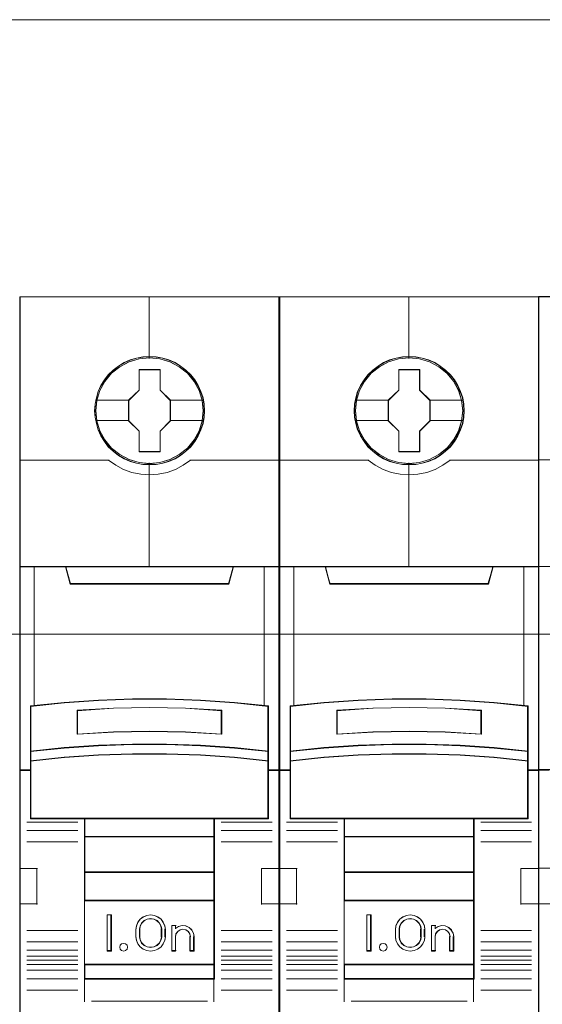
# Model space of a CAD drawing. Header units: millimetres. Extents: x 262469 to 275208, y -32539 to 9411.
# Tile 32 of 256: x 270160 to 270200, y -26477 to -26402. Entities that reach past the tile are written whole.
import ezdxf

# ---------------------------------------------------------------- set-up
doc = ezdxf.new("R2010")
doc.units = ezdxf.units.MM
doc.header["$LTSCALE"] = 100
doc.layers.add('$ ele elektryka', color=1, linetype='Continuous', lineweight=30)
doc.layers.add('$ IE SCHEMAT', color=7, linetype='Continuous', lineweight=0)

msp = doc.modelspace()

# ---------------------------------------------------------------- linework, layer by layer
at = {"layer": '$ ele elektryka', "color": 7, "lineweight": 0}
for points in [[(270179.719, -26422.966), (270159.925, -26422.966), (270159.925, -26512.913), (270179.719, -26512.913), (270179.719, -26422.966)], [(270199.516, -26422.966), (270179.727, -26422.966), (270179.727, -26512.913), (270199.516, -26512.913), (270199.516, -26422.966)], [(270219.283, -26422.946), (270199.493, -26422.946), (270199.493, -26512.893), (270219.283, -26512.893), (270219.283, -26422.946)], [(270174.011, -26431.663), (270173.986, -26431.166), (270173.906, -26430.669), (270173.734, -26430.19), (270173.532, -26429.729), (270173.274, -26429.298), (270172.967, -26428.916), (270172.598, -26428.564), (270172.193, -26428.255), (270171.787, -26427.988), (270171.308, -26427.782), (270170.829, -26427.643), (270170.326, -26427.546), (270169.828, -26427.521), (270169.325, -26427.546), (270168.833, -26427.643), (270168.336, -26427.782), (270167.881, -26427.988), (270167.451, -26428.255), (270167.052, -26428.564), (270166.677, -26428.916), (270166.389, -26429.298), (270166.118, -26429.729), (270165.897, -26430.19), (270165.768, -26430.669), (270165.67, -26431.166), (270165.633, -26431.663), (270165.67, -26432.154), (270165.768, -26432.639), (270165.897, -26433.118), (270166.118, -26433.573), (270166.389, -26434.01), (270166.677, -26434.404), (270167.052, -26434.756), (270167.451, -26435.065), (270167.881, -26435.32), (270168.336, -26435.526), (270168.833, -26435.671), (270169.325, -26435.774), (270169.828, -26435.799), (270170.326, -26435.774), (270170.829, -26435.671), (270171.308, -26435.526), (270171.787, -26435.32), (270172.193, -26435.065), (270172.598, -26434.756), (270172.967, -26434.404), (270173.274, -26434.01), (270173.532, -26433.573), (270173.734, -26433.118), (270173.906, -26432.639), (270173.986, -26432.154), (270174.011, -26431.663)], [(270174.011, -26431.663), (270173.986, -26431.166), (270173.906, -26430.669), (270173.734, -26430.19), (270173.532, -26429.729), (270173.274, -26429.298), (270172.967, -26428.916), (270172.598, -26428.564), (270172.193, -26428.255), (270171.787, -26427.988), (270171.308, -26427.782), (270170.829, -26427.643), (270170.326, -26427.546), (270169.828, -26427.521), (270169.325, -26427.546), (270168.833, -26427.643), (270168.336, -26427.782), (270167.881, -26427.988), (270167.451, -26428.255), (270167.052, -26428.564), (270166.677, -26428.916), (270166.389, -26429.298), (270166.118, -26429.729), (270165.897, -26430.19), (270165.768, -26430.669), (270165.67, -26431.166), (270165.633, -26431.663), (270165.67, -26432.154), (270165.768, -26432.639), (270165.897, -26433.118), (270166.118, -26433.573), (270166.389, -26434.01), (270166.677, -26434.404), (270167.052, -26434.756), (270167.451, -26435.065), (270167.881, -26435.32), (270168.336, -26435.526), (270168.833, -26435.671), (270169.325, -26435.774), (270169.828, -26435.799), (270170.326, -26435.774), (270170.829, -26435.671), (270171.308, -26435.526), (270171.787, -26435.32), (270172.193, -26435.065), (270172.598, -26434.756), (270172.967, -26434.404), (270173.274, -26434.01), (270173.532, -26433.573), (270173.734, -26433.118), (270173.906, -26432.639), (270173.986, -26432.154), (270174.011, -26431.663)], [(270193.812, -26431.663), (270193.788, -26431.166), (270193.708, -26430.669), (270193.536, -26430.19), (270193.333, -26429.729), (270193.075, -26429.298), (270192.768, -26428.916), (270192.399, -26428.564), (270191.993, -26428.255), (270191.588, -26427.988), (270191.108, -26427.782), (270190.629, -26427.643), (270190.125, -26427.546), (270189.628, -26427.521), (270189.124, -26427.546), (270188.632, -26427.643), (270188.134, -26427.782), (270187.68, -26427.988), (270187.249, -26428.255), (270186.85, -26428.564), (270186.475, -26428.916), (270186.186, -26429.298), (270185.916, -26429.729), (270185.695, -26430.19), (270185.566, -26430.669), (270185.467, -26431.166), (270185.431, -26431.663), (270185.467, -26432.154), (270185.566, -26432.639), (270185.695, -26433.118), (270185.916, -26433.573), (270186.186, -26434.01), (270186.475, -26434.404), (270186.85, -26434.756), (270187.249, -26435.065), (270187.68, -26435.32), (270188.134, -26435.526), (270188.632, -26435.671), (270189.124, -26435.774), (270189.628, -26435.799), (270190.125, -26435.774), (270190.629, -26435.671), (270191.108, -26435.526), (270191.588, -26435.32), (270191.993, -26435.065), (270192.399, -26434.756), (270192.768, -26434.404), (270193.075, -26434.01), (270193.333, -26433.573), (270193.536, -26433.118), (270193.708, -26432.639), (270193.788, -26432.154), (270193.812, -26431.663)], [(270193.812, -26431.663), (270193.788, -26431.166), (270193.708, -26430.669), (270193.536, -26430.19), (270193.333, -26429.729), (270193.075, -26429.298), (270192.768, -26428.916), (270192.399, -26428.564), (270191.993, -26428.255), (270191.588, -26427.988), (270191.108, -26427.782), (270190.629, -26427.643), (270190.125, -26427.546), (270189.628, -26427.521), (270189.124, -26427.546), (270188.632, -26427.643), (270188.134, -26427.782), (270187.68, -26427.988), (270187.249, -26428.255), (270186.85, -26428.564), (270186.475, -26428.916), (270186.186, -26429.298), (270185.916, -26429.729), (270185.695, -26430.19), (270185.566, -26430.669), (270185.467, -26431.166), (270185.431, -26431.663), (270185.467, -26432.154), (270185.566, -26432.639), (270185.695, -26433.118), (270185.916, -26433.573), (270186.186, -26434.01), (270186.475, -26434.404), (270186.85, -26434.756), (270187.249, -26435.065), (270187.68, -26435.32), (270188.134, -26435.526), (270188.632, -26435.671), (270189.124, -26435.774), (270189.628, -26435.799), (270190.125, -26435.774), (270190.629, -26435.671), (270191.108, -26435.526), (270191.588, -26435.32), (270191.993, -26435.065), (270192.399, -26434.756), (270192.768, -26434.404), (270193.075, -26434.01), (270193.333, -26433.573), (270193.536, -26433.118), (270193.708, -26432.639), (270193.788, -26432.154), (270193.812, -26431.663)], [(270169.034, -26428.519), (270170.633, -26428.519), (270170.633, -26430.091), (270171.427, -26430.868), (270171.427, -26432.44), (270170.633, -26433.229), (270170.633, -26434.79), (270169.034, -26434.79), (270169.034, -26433.229), (270168.221, -26432.44), (270168.221, -26430.868), (270169.034, -26430.091), (270169.034, -26428.519)], [(270169.034, -26428.519), (270170.633, -26428.519), (270170.633, -26428.519), (270170.633, -26430.091), (270170.633, -26430.091), (270171.427, -26430.868), (270171.427, -26430.868), (270171.427, -26432.44), (270171.427, -26432.44), (270170.633, -26433.229), (270170.633, -26433.229), (270170.633, -26434.79), (270170.633, -26434.79), (270169.034, -26434.79), (270169.034, -26434.79), (270169.034, -26433.229), (270169.034, -26433.229), (270168.221, -26432.44), (270168.221, -26432.44), (270168.221, -26430.868), (270168.221, -26430.868), (270169.034, -26430.091), (270169.034, -26430.091), (270169.034, -26428.519), (270169.034, -26428.519)], [(270169.046, -26428.538), (270170.624, -26428.538), (270170.624, -26430.101), (270171.407, -26430.873), (270171.407, -26432.435), (270170.624, -26433.22), (270170.624, -26434.77), (270169.046, -26434.77), (270169.046, -26433.22), (270168.245, -26432.435), (270168.245, -26430.873), (270169.046, -26430.101), (270169.046, -26428.538)], [(270188.835, -26428.519), (270190.434, -26428.519), (270190.434, -26430.091), (270191.228, -26430.868), (270191.228, -26432.44), (270190.434, -26433.229), (270190.434, -26434.79), (270188.835, -26434.79), (270188.835, -26433.229), (270188.023, -26432.44), (270188.023, -26430.868), (270188.835, -26430.091), (270188.835, -26428.519)], [(270188.835, -26428.519), (270190.434, -26428.519), (270190.434, -26428.519), (270190.434, -26430.091), (270190.434, -26430.091), (270191.228, -26430.868), (270191.228, -26430.868), (270191.228, -26432.44), (270191.228, -26432.44), (270190.434, -26433.229), (270190.434, -26433.229), (270190.434, -26434.79), (270190.434, -26434.79), (270188.835, -26434.79), (270188.835, -26434.79), (270188.835, -26433.229), (270188.835, -26433.229), (270188.023, -26432.44), (270188.023, -26432.44), (270188.023, -26430.868), (270188.023, -26430.868), (270188.835, -26430.091), (270188.835, -26430.091), (270188.835, -26428.519), (270188.835, -26428.519)], [(270188.843, -26428.538), (270190.422, -26428.538), (270190.422, -26430.101), (270191.205, -26430.873), (270191.205, -26432.435), (270190.422, -26433.22), (270190.422, -26434.77), (270188.843, -26434.77), (270188.843, -26433.22), (270188.042, -26432.435), (270188.042, -26430.873), (270188.843, -26430.101), (270188.843, -26428.538)], [(270168.524, -26453.669), (270171.12, -26453.669), (270173.717, -26453.765), (270176.308, -26453.947), (270178.898, -26454.201), (270178.898, -26457.653), (270178.898, -26458.39), (270178.898, -26459.086), (270179.719, -26459.086), (270179.719, -26443.548), (270178.616, -26443.548), (270176.222, -26443.548), (270175.873, -26444.848), (270163.771, -26444.848), (270163.422, -26443.548), (270161.028, -26443.548), (270159.925, -26443.548), (270159.925, -26459.086), (270160.746, -26459.086), (270160.746, -26458.39), (270160.746, -26457.653), (270160.746, -26454.201), (270163.324, -26453.947), (270165.927, -26453.765), (270168.524, -26453.669)], [(270163.763, -26444.895), (270175.881, -26444.895), (270176.23, -26443.548), (270169.816, -26443.548), (270163.414, -26443.548), (270163.763, -26444.895)], [(270188.323, -26453.669), (270190.919, -26453.669), (270193.516, -26453.765), (270196.106, -26453.947), (270198.696, -26454.201), (270198.696, -26457.653), (270198.696, -26458.39), (270198.696, -26459.086), (270199.516, -26459.086), (270199.516, -26443.548), (270198.414, -26443.548), (270196.02, -26443.548), (270195.671, -26444.848), (270183.572, -26444.848), (270183.223, -26443.548), (270180.829, -26443.548), (270179.727, -26443.548), (270179.727, -26459.086), (270180.547, -26459.086), (270180.547, -26458.39), (270180.547, -26457.653), (270180.547, -26454.201), (270183.125, -26453.947), (270185.727, -26453.765), (270188.323, -26453.669)], [(270183.564, -26444.895), (270195.678, -26444.895), (270196.028, -26443.548), (270189.615, -26443.548), (270183.215, -26443.548), (270183.564, -26444.895)], [(270173.718, -26457.213), (270176.309, -26457.39), (270178.9, -26457.658), (270178.9, -26454.178), (270176.309, -26453.922), (270173.718, -26453.739), (270171.121, -26453.641), (270168.523, -26453.641), (270165.926, -26453.739), (270163.323, -26453.922), (270160.744, -26454.178), (270160.744, -26457.658), (270163.323, -26457.39), (270165.926, -26457.213), (270168.523, -26457.121), (270171.121, -26457.121), (270173.718, -26457.213)], [(270193.516, -26457.213), (270196.107, -26457.39), (270198.697, -26457.658), (270198.697, -26454.178), (270196.107, -26453.922), (270193.516, -26453.739), (270190.92, -26453.641), (270188.323, -26453.641), (270185.726, -26453.739), (270183.124, -26453.922), (270180.545, -26454.178), (270180.545, -26457.658), (270183.124, -26457.39), (270185.726, -26457.213), (270188.323, -26457.121), (270190.92, -26457.121), (270193.516, -26457.213)], [(270175.33, -26454.495), (270175.33, -26456.338), (270172.576, -26456.184), (270169.816, -26456.135), (270167.068, -26456.184), (270164.314, -26456.338), (270164.314, -26454.495), (270167.068, -26454.335), (270169.816, -26454.285), (270172.576, -26454.335), (270175.33, -26454.495)], [(270172.576, -26456.184), (270175.33, -26456.338), (270175.33, -26454.495), (270172.576, -26454.335), (270169.816, -26454.285), (270167.068, -26454.335), (270164.314, -26454.495), (270164.314, -26456.338), (270167.068, -26456.184), (270169.816, -26456.135), (270172.576, -26456.184)], [(270195.131, -26454.495), (270195.131, -26456.338), (270192.376, -26456.184), (270189.615, -26456.135), (270186.866, -26456.184), (270184.111, -26456.338), (270184.111, -26454.495), (270186.866, -26454.335), (270189.615, -26454.285), (270192.376, -26454.335), (270195.131, -26454.495)], [(270192.376, -26456.184), (270195.131, -26456.338), (270195.131, -26454.495), (270192.376, -26454.335), (270189.615, -26454.285), (270186.866, -26454.335), (270184.111, -26454.495), (270184.111, -26456.338), (270186.866, -26456.184), (270189.615, -26456.135), (270192.376, -26456.184)], [(270176.309, -26457.355), (270173.718, -26457.173), (270171.121, -26457.079), (270168.523, -26457.079), (270165.926, -26457.173), (270163.323, -26457.355), (270160.744, -26457.631), (270160.744, -26458.395), (270163.323, -26458.119), (270165.926, -26457.938), (270168.523, -26457.844), (270171.121, -26457.844), (270173.718, -26457.938), (270176.309, -26458.119), (270178.9, -26458.395), (270178.9, -26457.631), (270176.309, -26457.355)], [(270196.107, -26457.355), (270193.516, -26457.173), (270190.92, -26457.079), (270188.323, -26457.079), (270185.726, -26457.173), (270183.124, -26457.355), (270180.545, -26457.631), (270180.545, -26458.395), (270183.124, -26458.119), (270185.726, -26457.938), (270188.323, -26457.844), (270190.92, -26457.844), (270193.516, -26457.938), (270196.107, -26458.119), (270198.697, -26458.395), (270198.697, -26457.631), (270196.107, -26457.355)], [(270173.718, -26457.908), (270171.121, -26457.817), (270168.523, -26457.817), (270165.926, -26457.908), (270163.323, -26458.084), (270160.744, -26458.352), (270160.744, -26459.052), (270160.744, -26462.788), (270164.873, -26462.788), (270174.771, -26462.788), (270178.9, -26462.788), (270178.9, -26459.052), (270178.9, -26458.352), (270176.309, -26458.084), (270173.718, -26457.908)], [(270193.516, -26457.908), (270190.92, -26457.817), (270188.323, -26457.817), (270185.726, -26457.908), (270183.124, -26458.084), (270180.545, -26458.352), (270180.545, -26459.052), (270180.545, -26462.788), (270184.673, -26462.788), (270194.57, -26462.788), (270198.697, -26462.788), (270198.697, -26459.052), (270198.697, -26458.352), (270196.107, -26458.084), (270193.516, -26457.908)], [(270164.861, -26464.169), (270174.783, -26464.169), (270174.783, -26462.741), (270164.861, -26462.741), (270164.861, -26464.169)], [(270184.662, -26464.169), (270194.58, -26464.169), (270194.58, -26462.741), (270184.662, -26462.741), (270184.662, -26464.169)], [(270174.783, -26464.123), (270164.861, -26464.123), (270164.861, -26466.882), (270174.783, -26466.882), (270174.783, -26464.123)], [(270194.58, -26464.123), (270184.662, -26464.123), (270184.662, -26466.882), (270194.58, -26466.882), (270194.58, -26464.123)], [(270174.783, -26466.835), (270164.861, -26466.835), (270164.861, -26469.043), (270174.783, -26469.043), (270174.783, -26466.835)], [(270194.58, -26466.835), (270184.662, -26466.835), (270184.662, -26469.043), (270194.58, -26469.043), (270194.58, -26466.835)], [(270164.861, -26473.921), (270174.783, -26473.921), (270174.783, -26468.997), (270164.861, -26468.997), (270164.861, -26473.921)], [(270184.662, -26473.921), (270194.58, -26473.921), (270194.58, -26468.997), (270184.662, -26468.997), (270184.662, -26473.921)], [(270166.914, -26470.114), (270166.914, -26472.873), (270166.584, -26472.873), (270166.584, -26470.114), (270166.914, -26470.114)], [(270170.987, -26470.936), (270171.031, -26471.212), (270171.031, -26471.776), (270170.987, -26472.052), (270170.868, -26472.321), (270170.7, -26472.554), (270170.469, -26472.72), (270170.194, -26472.83), (270169.907, -26472.873), (270169.613, -26472.83), (270169.338, -26472.72), (270169.113, -26472.554), (270168.939, -26472.321), (270168.82, -26472.052), (270168.776, -26471.776), (270168.776, -26471.212), (270168.82, -26470.936), (270168.939, -26470.666), (270169.113, -26470.433), (270169.338, -26470.267), (270169.613, -26470.157), (270169.907, -26470.114), (270170.194, -26470.157), (270170.469, -26470.267), (270170.7, -26470.433), (270170.868, -26470.666), (270170.987, -26470.936)], [(270186.715, -26470.114), (270186.715, -26472.873), (270186.385, -26472.873), (270186.385, -26470.114), (270186.715, -26470.114)], [(270190.788, -26470.936), (270190.832, -26471.212), (270190.832, -26471.776), (270190.788, -26472.052), (270190.67, -26472.321), (270190.501, -26472.554), (270190.27, -26472.72), (270189.995, -26472.83), (270189.708, -26472.873), (270189.414, -26472.83), (270189.14, -26472.72), (270188.915, -26472.554), (270188.74, -26472.321), (270188.621, -26472.052), (270188.578, -26471.776), (270188.578, -26471.212), (270188.621, -26470.936), (270188.74, -26470.666), (270188.915, -26470.433), (270189.14, -26470.267), (270189.414, -26470.157), (270189.708, -26470.114), (270189.995, -26470.157), (270190.27, -26470.267), (270190.501, -26470.433), (270190.67, -26470.666), (270190.788, -26470.936)], [(270170.751, -26471.776), (270170.751, -26471.21), (270170.707, -26470.964), (270170.594, -26470.73), (270170.399, -26470.546), (270170.166, -26470.429), (270169.909, -26470.386), (270169.644, -26470.429), (270169.412, -26470.546), (270169.217, -26470.73), (270169.104, -26470.964), (270169.06, -26471.21), (270169.06, -26471.776), (270169.104, -26472.022), (270169.217, -26472.256), (270169.412, -26472.44), (270169.644, -26472.557), (270169.909, -26472.594), (270170.166, -26472.557), (270170.399, -26472.44), (270170.594, -26472.256), (270170.707, -26472.022), (270170.751, -26471.776)], [(270172.041, -26470.987), (270172.317, -26470.925), (270172.582, -26470.95), (270172.839, -26471.061), (270173.041, -26471.253), (270173.179, -26471.494), (270173.223, -26471.766), (270173.223, -26472.873), (270172.934, -26472.873), (270172.934, -26471.766), (270172.89, -26471.544), (270172.777, -26471.364), (270172.594, -26471.241), (270172.368, -26471.197), (270172.154, -26471.241), (270171.978, -26471.364), (270171.846, -26471.544), (270171.808, -26471.766), (270171.808, -26472.873), (270171.531, -26472.873), (270171.531, -26470.925), (270171.808, -26470.925), (270171.808, -26471.135), (270172.041, -26470.987)], [(270190.549, -26471.776), (270190.549, -26471.21), (270190.505, -26470.964), (270190.392, -26470.73), (270190.197, -26470.546), (270189.964, -26470.429), (270189.706, -26470.386), (270189.442, -26470.429), (270189.209, -26470.546), (270189.014, -26470.73), (270188.901, -26470.964), (270188.857, -26471.21), (270188.857, -26471.776), (270188.901, -26472.022), (270189.014, -26472.256), (270189.209, -26472.44), (270189.442, -26472.557), (270189.706, -26472.594), (270189.964, -26472.557), (270190.197, -26472.44), (270190.392, -26472.256), (270190.505, -26472.022), (270190.549, -26471.776)], [(270191.842, -26470.987), (270192.119, -26470.925), (270192.383, -26470.95), (270192.641, -26471.061), (270192.842, -26471.253), (270192.98, -26471.494), (270193.024, -26471.766), (270193.024, -26472.873), (270192.735, -26472.873), (270192.735, -26471.766), (270192.691, -26471.544), (270192.578, -26471.364), (270192.396, -26471.241), (270192.169, -26471.197), (270191.955, -26471.241), (270191.779, -26471.364), (270191.647, -26471.544), (270191.609, -26471.766), (270191.609, -26472.873), (270191.333, -26472.873), (270191.333, -26470.925), (270191.609, -26470.925), (270191.609, -26471.135), (270191.842, -26470.987)], [(270168.108, -26472.428), (270168.148, -26472.572), (270168.108, -26472.716), (270168.002, -26472.827), (270167.855, -26472.873), (270167.696, -26472.827), (270167.597, -26472.716), (270167.55, -26472.572), (270167.597, -26472.428), (270167.696, -26472.316), (270167.855, -26472.283), (270168.002, -26472.316), (270168.108, -26472.428)], [(270187.909, -26472.428), (270187.949, -26472.572), (270187.909, -26472.716), (270187.803, -26472.827), (270187.657, -26472.873), (270187.497, -26472.827), (270187.398, -26472.716), (270187.351, -26472.572), (270187.398, -26472.428), (270187.497, -26472.316), (270187.657, -26472.283), (270187.803, -26472.316), (270187.909, -26472.428)], [(270174.783, -26473.874), (270164.861, -26473.874), (270164.861, -26475.008), (270174.783, -26475.008), (270174.783, -26473.874)], [(270194.58, -26473.874), (270184.662, -26473.874), (270184.662, -26475.008), (270194.58, -26475.008), (270194.58, -26473.874)]]:
    msp.add_lwpolyline(points, close=True, dxfattribs=at)
at = {"layer": '$ ele elektryka', "color": 139, "lineweight": 0}
for points in [[(270179.719, -26422.966), (270159.925, -26422.966), (270159.925, -26512.913), (270179.719, -26512.913), (270179.719, -26422.966)], [(270199.516, -26422.966), (270179.727, -26422.966), (270179.727, -26512.913), (270199.516, -26512.913), (270199.516, -26422.966)], [(270219.283, -26422.946), (270199.493, -26422.946), (270199.493, -26512.893), (270219.283, -26512.893), (270219.283, -26422.946)], [(270173.991, -26431.663), (270173.967, -26431.169), (270173.887, -26430.674), (270173.716, -26430.198), (270173.515, -26429.74), (270173.258, -26429.311), (270172.952, -26428.932), (270172.585, -26428.582), (270172.182, -26428.274), (270171.778, -26428.009), (270171.301, -26427.804), (270170.825, -26427.665), (270170.323, -26427.569), (270169.828, -26427.545), (270169.327, -26427.569), (270168.838, -26427.665), (270168.343, -26427.804), (270167.89, -26428.009), (270167.462, -26428.274), (270167.065, -26428.582), (270166.692, -26428.932), (270166.405, -26429.311), (270166.136, -26429.74), (270165.915, -26430.198), (270165.787, -26430.674), (270165.689, -26431.169), (270165.653, -26431.663), (270165.689, -26432.151), (270165.787, -26432.634), (270165.915, -26433.11), (270166.136, -26433.562), (270166.405, -26433.997), (270166.692, -26434.388), (270167.065, -26434.738), (270167.462, -26435.046), (270167.89, -26435.299), (270168.343, -26435.504), (270168.838, -26435.649), (270169.327, -26435.751), (270169.828, -26435.775), (270170.323, -26435.751), (270170.825, -26435.649), (270171.301, -26435.504), (270171.778, -26435.299), (270172.182, -26435.046), (270172.585, -26434.738), (270172.952, -26434.388), (270173.258, -26433.997), (270173.515, -26433.562), (270173.716, -26433.11), (270173.887, -26432.634), (270173.967, -26432.151), (270173.991, -26431.663)], [(270173.914, -26431.664), (270173.828, -26430.87), (270173.6, -26430.118), (270173.226, -26429.421), (270172.71, -26428.808), (270172.095, -26428.305), (270171.389, -26427.935), (270170.621, -26427.699), (270169.822, -26427.626), (270169.023, -26427.699), (270168.255, -26427.935), (270167.555, -26428.305), (270166.934, -26428.808), (270166.418, -26429.421), (270166.044, -26430.118), (270165.816, -26430.87), (270165.73, -26431.664), (270165.816, -26432.452), (270166.044, -26433.21), (270166.418, -26433.901), (270166.934, -26434.513), (270167.555, -26435.01), (270168.255, -26435.386), (270169.023, -26435.617), (270169.822, -26435.702), (270170.621, -26435.617), (270171.389, -26435.386), (270172.095, -26435.01), (270172.71, -26434.513), (270173.226, -26433.901), (270173.6, -26433.21), (270173.828, -26432.452), (270173.914, -26431.664)], [(270173.906, -26431.657), (270173.826, -26430.869), (270173.599, -26430.117), (270173.218, -26429.414), (270172.714, -26428.802), (270172.093, -26428.305), (270171.381, -26427.929), (270170.613, -26427.699), (270169.814, -26427.626), (270169.021, -26427.699), (270168.259, -26427.929), (270167.547, -26428.305), (270166.926, -26428.802), (270166.422, -26429.414), (270166.041, -26430.117), (270165.808, -26430.869), (270165.734, -26431.657), (270165.808, -26432.445), (270166.041, -26433.203), (270166.422, -26433.894), (270166.926, -26434.512), (270167.547, -26435.009), (270168.259, -26435.379), (270169.021, -26435.615), (270169.814, -26435.694), (270170.613, -26435.615), (270171.381, -26435.379), (270172.093, -26435.009), (270172.714, -26434.512), (270173.218, -26433.894), (270173.599, -26433.203), (270173.826, -26432.445), (270173.906, -26431.657)], [(270193.789, -26431.663), (270193.764, -26431.169), (270193.685, -26430.674), (270193.514, -26430.198), (270193.312, -26429.74), (270193.056, -26429.311), (270192.75, -26428.932), (270192.383, -26428.582), (270191.98, -26428.274), (270191.577, -26428.009), (270191.1, -26427.804), (270190.624, -26427.665), (270190.122, -26427.569), (270189.627, -26427.545), (270189.126, -26427.569), (270188.638, -26427.665), (270188.143, -26427.804), (270187.69, -26428.009), (270187.263, -26428.274), (270186.865, -26428.582), (270186.493, -26428.932), (270186.206, -26429.311), (270185.937, -26429.74), (270185.717, -26430.198), (270185.588, -26430.674), (270185.491, -26431.169), (270185.454, -26431.663), (270185.491, -26432.151), (270185.588, -26432.634), (270185.717, -26433.11), (270185.937, -26433.562), (270186.206, -26433.997), (270186.493, -26434.388), (270186.865, -26434.738), (270187.263, -26435.046), (270187.69, -26435.299), (270188.143, -26435.504), (270188.638, -26435.649), (270189.126, -26435.751), (270189.627, -26435.775), (270190.122, -26435.751), (270190.624, -26435.649), (270191.1, -26435.504), (270191.577, -26435.299), (270191.98, -26435.046), (270192.383, -26434.738), (270192.75, -26434.388), (270193.056, -26433.997), (270193.312, -26433.562), (270193.514, -26433.11), (270193.685, -26432.634), (270193.764, -26432.151), (270193.789, -26431.663)], [(270193.715, -26431.664), (270193.629, -26430.87), (270193.402, -26430.118), (270193.027, -26429.421), (270192.51, -26428.808), (270191.896, -26428.305), (270191.189, -26427.935), (270190.42, -26427.699), (270189.621, -26427.626), (270188.822, -26427.699), (270188.054, -26427.935), (270187.353, -26428.305), (270186.732, -26428.808), (270186.216, -26429.421), (270185.841, -26430.118), (270185.614, -26430.87), (270185.528, -26431.664), (270185.614, -26432.452), (270185.841, -26433.21), (270186.216, -26433.901), (270186.732, -26434.513), (270187.353, -26435.01), (270188.054, -26435.386), (270188.822, -26435.617), (270189.621, -26435.702), (270190.42, -26435.617), (270191.189, -26435.386), (270191.896, -26435.01), (270192.51, -26434.513), (270193.027, -26433.901), (270193.402, -26433.21), (270193.629, -26432.452), (270193.715, -26431.664)], [(270193.707, -26431.657), (270193.627, -26430.869), (270193.4, -26430.117), (270193.019, -26429.414), (270192.515, -26428.802), (270191.895, -26428.305), (270191.182, -26427.929), (270190.414, -26427.699), (270189.615, -26427.626), (270188.823, -26427.699), (270188.061, -26427.929), (270187.348, -26428.305), (270186.727, -26428.802), (270186.224, -26429.414), (270185.843, -26430.117), (270185.609, -26430.869), (270185.535, -26431.657), (270185.609, -26432.445), (270185.843, -26433.203), (270186.224, -26433.894), (270186.727, -26434.512), (270187.348, -26435.009), (270188.061, -26435.379), (270188.823, -26435.615), (270189.615, -26435.694), (270190.414, -26435.615), (270191.182, -26435.379), (270191.895, -26435.009), (270192.515, -26434.512), (270193.019, -26433.894), (270193.4, -26433.203), (270193.627, -26432.445), (270193.707, -26431.657)], [(270173.708, -26457.931), (270171.117, -26457.84), (270168.527, -26457.84), (270165.936, -26457.931), (270163.339, -26458.105), (270160.767, -26458.371), (270160.767, -26459.065), (270160.767, -26462.768), (270164.885, -26462.768), (270174.759, -26462.768), (270178.877, -26462.768), (270178.877, -26459.065), (270178.877, -26458.371), (270176.292, -26458.105), (270173.708, -26457.931)], [(270193.506, -26457.931), (270190.916, -26457.84), (270188.326, -26457.84), (270185.736, -26457.931), (270183.14, -26458.105), (270180.569, -26458.371), (270180.569, -26459.065), (270180.569, -26462.768), (270184.686, -26462.768), (270194.557, -26462.768), (270198.674, -26462.768), (270198.674, -26459.065), (270198.674, -26458.371), (270196.09, -26458.105), (270193.506, -26457.931)], [(270168.148, -26472.572), (270168.108, -26472.428), (270168.002, -26472.316), (270167.855, -26472.283), (270167.696, -26472.316), (270167.597, -26472.428), (270167.55, -26472.572), (270167.597, -26472.716), (270167.696, -26472.827), (270167.855, -26472.873), (270168.002, -26472.827), (270168.108, -26472.716), (270168.148, -26472.572)], [(270187.949, -26472.572), (270187.909, -26472.428), (270187.803, -26472.316), (270187.657, -26472.283), (270187.497, -26472.316), (270187.398, -26472.428), (270187.351, -26472.572), (270187.398, -26472.716), (270187.497, -26472.827), (270187.657, -26472.873), (270187.803, -26472.827), (270187.909, -26472.716), (270187.949, -26472.572)]]:
    msp.add_lwpolyline(points, close=True, dxfattribs=at)
for points in [[(270169.793, -26422.966), (270169.793, -26427.677)], [(270189.59, -26422.966), (270189.59, -26427.677)], [(270159.925, -26435.426), (270166.735, -26435.426)], [(270166.689, -26435.426), (270167.243, -26435.821), (270167.846, -26436.141), (270168.48, -26436.361), (270169.151, -26436.511), (270169.816, -26436.555), (270170.493, -26436.511), (270171.164, -26436.361), (270171.798, -26436.141), (270172.389, -26435.821), (270172.955, -26435.426)], [(270169.793, -26435.643), (270169.793, -26443.598)], [(270172.909, -26435.426), (270179.719, -26435.426)], [(270179.727, -26435.426), (270186.537, -26435.426)], [(270186.49, -26435.426), (270187.044, -26435.821), (270187.647, -26436.141), (270188.28, -26436.361), (270188.951, -26436.511), (270189.615, -26436.555), (270190.292, -26436.511), (270190.963, -26436.361), (270191.596, -26436.141), (270192.187, -26435.821), (270192.753, -26435.426)], [(270189.59, -26435.643), (270189.59, -26443.598)], [(270192.706, -26435.426), (270199.516, -26435.426)], [(270199.493, -26435.407), (270206.303, -26435.407)], [(270159.925, -26443.548), (270179.719, -26443.548)], [(270163.414, -26443.548), (270163.809, -26444.895)], [(270176.23, -26443.548), (270175.835, -26444.895)], [(270179.727, -26443.548), (270199.516, -26443.548)], [(270183.215, -26443.548), (270183.611, -26444.895)], [(270196.028, -26443.548), (270195.632, -26444.895)], [(270199.493, -26443.529), (270219.283, -26443.529)], [(270163.763, -26444.844), (270175.881, -26444.844)], [(270183.56, -26444.844), (270195.679, -26444.844)], [(270178.9, -26454.216), (270176.309, -26453.942), (270173.718, -26453.746), (270171.121, -26453.641), (270168.523, -26453.641), (270165.926, -26453.746), (270163.323, -26453.942), (270160.744, -26454.216)], [(270198.697, -26454.216), (270196.107, -26453.942), (270193.516, -26453.746), (270190.92, -26453.641), (270188.323, -26453.641), (270185.726, -26453.746), (270183.124, -26453.942), (270180.545, -26454.216)], [(270160.744, -26454.169), (270160.744, -26462.788)], [(270175.33, -26454.538), (270172.576, -26454.345), (270169.816, -26454.285), (270167.068, -26454.345), (270164.314, -26454.538)], [(270164.314, -26456.338), (270164.314, -26454.491)], [(270175.284, -26456.338), (270175.284, -26454.491)], [(270178.85, -26462.788), (270178.85, -26454.169)], [(270180.545, -26454.169), (270180.545, -26462.788)], [(270195.131, -26454.538), (270192.376, -26454.345), (270189.615, -26454.285), (270186.866, -26454.345), (270184.111, -26454.538)], [(270184.111, -26456.338), (270184.111, -26454.491)], [(270195.081, -26456.338), (270195.081, -26454.491)], [(270198.651, -26462.788), (270198.651, -26454.169)], [(270175.33, -26456.338), (270172.576, -26456.153), (270169.816, -26456.094), (270167.068, -26456.153), (270164.314, -26456.338)], [(270195.131, -26456.338), (270192.376, -26456.153), (270189.615, -26456.094), (270186.866, -26456.153), (270184.111, -26456.338)], [(270178.9, -26457.658), (270176.309, -26457.369), (270173.718, -26457.178), (270171.121, -26457.079), (270168.523, -26457.079), (270165.926, -26457.178), (270163.323, -26457.369), (270160.744, -26457.658)], [(270198.697, -26457.658), (270196.107, -26457.369), (270193.516, -26457.178), (270190.92, -26457.079), (270188.323, -26457.079), (270185.726, -26457.178), (270183.124, -26457.369), (270180.545, -26457.658)], [(270178.9, -26458.395), (270176.309, -26458.106), (270173.718, -26457.915), (270171.121, -26457.817), (270168.523, -26457.817), (270165.926, -26457.915), (270163.323, -26458.106), (270160.744, -26458.395)], [(270198.697, -26458.395), (270196.107, -26458.106), (270193.516, -26457.915), (270190.92, -26457.817), (270188.323, -26457.817), (270185.726, -26457.915), (270183.124, -26458.106), (270180.545, -26458.395)], [(270160.794, -26459.039), (270159.925, -26459.039)], [(270179.719, -26459.039), (270178.85, -26459.039)], [(270180.592, -26459.039), (270179.727, -26459.039)], [(270199.516, -26459.039), (270198.651, -26459.039)], [(270200.358, -26459.02), (270199.493, -26459.02)], [(270178.9, -26462.741), (270160.744, -26462.741)], [(270164.861, -26462.741), (270164.861, -26475.008)], [(270164.861, -26462.741), (270174.783, -26462.741)], [(270174.733, -26462.741), (270174.733, -26475.008)], [(270198.697, -26462.741), (270180.545, -26462.741)], [(270184.662, -26462.741), (270184.662, -26475.008)], [(270184.662, -26462.741), (270194.58, -26462.741)], [(270194.534, -26462.741), (270194.534, -26475.008)], [(270164.36, -26463.032), (270160.476, -26463.032)], [(270175.284, -26463.032), (270179.168, -26463.032)], [(270184.158, -26463.032), (270180.278, -26463.032)], [(270195.081, -26463.032), (270198.965, -26463.032)], [(270164.36, -26463.676), (270160.476, -26463.676)], [(270164.861, -26464.123), (270174.783, -26464.123)], [(270175.284, -26463.676), (270179.168, -26463.676)], [(270184.158, -26463.676), (270180.278, -26463.676)], [(270184.662, -26464.123), (270194.58, -26464.123)], [(270195.081, -26463.676), (270198.965, -26463.676)], [(270164.36, -26464.538), (270160.476, -26464.538)], [(270175.284, -26464.538), (270179.168, -26464.538)], [(270184.158, -26464.538), (270180.278, -26464.538)], [(270195.081, -26464.538), (270198.965, -26464.538)], [(270159.925, -26466.564), (270161.287, -26466.564)], [(270161.241, -26466.564), (270161.241, -26469.323)], [(270164.861, -26466.835), (270174.783, -26466.835)], [(270178.357, -26469.323), (270178.357, -26466.564)], [(270178.357, -26466.564), (270179.719, -26466.564)], [(270179.727, -26466.564), (270181.089, -26466.564)], [(270181.038, -26466.564), (270181.038, -26469.323)], [(270184.662, -26466.835), (270194.58, -26466.835)], [(270198.154, -26469.323), (270198.154, -26466.564)], [(270198.154, -26466.564), (270199.516, -26466.564)], [(270199.493, -26466.544), (270200.855, -26466.544)], [(270159.925, -26469.276), (270161.287, -26469.276)], [(270164.861, -26468.997), (270174.783, -26468.997)], [(270178.357, -26469.276), (270179.719, -26469.276)], [(270179.727, -26469.276), (270181.089, -26469.276)], [(270184.662, -26468.997), (270194.58, -26468.997)], [(270198.154, -26469.276), (270199.516, -26469.276)], [(270199.493, -26469.257), (270200.855, -26469.257)], [(270166.914, -26470.114), (270166.584, -26470.114)], [(270166.584, -26470.114), (270166.584, -26472.873)], [(270166.867, -26470.114), (270166.867, -26472.873)], [(270171.031, -26471.24), (270170.987, -26470.957), (270170.868, -26470.68), (270170.7, -26470.441), (270170.469, -26470.271), (270170.194, -26470.158), (270169.907, -26470.114), (270169.613, -26470.158), (270169.338, -26470.271), (270169.113, -26470.441), (270168.939, -26470.68), (270168.82, -26470.957), (270168.776, -26471.24)], [(270186.715, -26470.114), (270186.385, -26470.114)], [(270186.385, -26470.114), (270186.385, -26472.873)], [(270186.665, -26470.114), (270186.665, -26472.873)], [(270190.832, -26471.24), (270190.788, -26470.957), (270190.67, -26470.68), (270190.501, -26470.441), (270190.27, -26470.271), (270189.995, -26470.158), (270189.708, -26470.114), (270189.414, -26470.158), (270189.14, -26470.271), (270188.915, -26470.441), (270188.74, -26470.68), (270188.621, -26470.957), (270188.578, -26471.24)], [(270170.751, -26471.24), (270170.707, -26470.985), (270170.594, -26470.743), (270170.399, -26470.551), (270170.166, -26470.43), (270169.909, -26470.386), (270169.644, -26470.43), (270169.412, -26470.551), (270169.217, -26470.743), (270169.104, -26470.985), (270169.06, -26471.24)], [(270171.531, -26470.925), (270171.849, -26470.925)], [(270171.531, -26470.925), (270171.531, -26472.873)], [(270171.803, -26470.925), (270171.803, -26471.177)], [(270173.223, -26471.794), (270173.179, -26471.513), (270173.04, -26471.264), (270172.838, -26471.066), (270172.579, -26470.951), (270172.314, -26470.925), (270172.036, -26470.989), (270171.803, -26471.143)], [(270190.549, -26471.24), (270190.505, -26470.985), (270190.392, -26470.743), (270190.197, -26470.551), (270189.964, -26470.43), (270189.706, -26470.386), (270189.442, -26470.43), (270189.209, -26470.551), (270189.014, -26470.743), (270188.901, -26470.985), (270188.857, -26471.24)], [(270191.333, -26470.925), (270191.647, -26470.925)], [(270191.333, -26470.925), (270191.333, -26472.873)], [(270191.6, -26470.925), (270191.6, -26471.177)], [(270193.024, -26471.794), (270192.98, -26471.513), (270192.841, -26471.264), (270192.638, -26471.066), (270192.379, -26470.951), (270192.113, -26470.925), (270191.835, -26470.989), (270191.6, -26471.143)], [(270164.36, -26471.294), (270160.476, -26471.294)], [(270168.776, -26471.794), (270168.776, -26471.193)], [(270168.776, -26471.748), (270168.82, -26472.031), (270168.939, -26472.307), (270169.113, -26472.546), (270169.338, -26472.716), (270169.613, -26472.829), (270169.907, -26472.873), (270170.194, -26472.829), (270170.469, -26472.716), (270170.7, -26472.546), (270170.868, -26472.307), (270170.987, -26472.031), (270171.031, -26471.748)], [(270169.06, -26471.794), (270169.06, -26471.193)], [(270169.06, -26471.748), (270169.104, -26472.002), (270169.217, -26472.244), (270169.412, -26472.435), (270169.644, -26472.556), (270169.909, -26472.594), (270170.166, -26472.556), (270170.399, -26472.435), (270170.594, -26472.244), (270170.707, -26472.002), (270170.751, -26471.748)], [(270170.701, -26471.794), (270170.701, -26471.193)], [(270170.984, -26471.794), (270170.984, -26471.193)], [(270172.944, -26471.794), (270172.899, -26471.559), (270172.784, -26471.37), (270172.6, -26471.239), (270172.37, -26471.193), (270172.153, -26471.239), (270171.975, -26471.37), (270171.841, -26471.559), (270171.803, -26471.794)], [(270171.803, -26471.748), (270171.803, -26472.873)], [(270172.893, -26471.748), (270172.893, -26472.873)], [(270173.177, -26471.748), (270173.177, -26472.873)], [(270175.284, -26471.294), (270179.168, -26471.294)], [(270184.158, -26471.294), (270180.278, -26471.294)], [(270188.578, -26471.794), (270188.578, -26471.193)], [(270188.578, -26471.748), (270188.621, -26472.031), (270188.74, -26472.307), (270188.915, -26472.546), (270189.14, -26472.716), (270189.414, -26472.829), (270189.708, -26472.873), (270189.995, -26472.829), (270190.27, -26472.716), (270190.501, -26472.546), (270190.67, -26472.307), (270190.788, -26472.031), (270190.832, -26471.748)], [(270188.857, -26471.794), (270188.857, -26471.193)], [(270188.857, -26471.748), (270188.901, -26472.002), (270189.014, -26472.244), (270189.209, -26472.435), (270189.442, -26472.556), (270189.706, -26472.594), (270189.964, -26472.556), (270190.197, -26472.435), (270190.392, -26472.244), (270190.505, -26472.002), (270190.549, -26471.748)], [(270190.502, -26471.794), (270190.502, -26471.193)], [(270190.782, -26471.794), (270190.782, -26471.193)], [(270192.741, -26471.794), (270192.697, -26471.559), (270192.582, -26471.37), (270192.397, -26471.239), (270192.168, -26471.193), (270191.951, -26471.239), (270191.772, -26471.37), (270191.639, -26471.559), (270191.6, -26471.794)], [(270191.6, -26471.748), (270191.6, -26472.873)], [(270192.695, -26471.748), (270192.695, -26472.873)], [(270192.974, -26471.748), (270192.974, -26472.873)], [(270195.081, -26471.294), (270198.965, -26471.294)], [(270164.36, -26472.163), (270160.476, -26472.163)], [(270175.284, -26472.163), (270179.168, -26472.163)], [(270184.158, -26472.163), (270180.278, -26472.163)], [(270195.081, -26472.163), (270198.965, -26472.163)], [(270164.36, -26472.807), (270160.476, -26472.807)], [(270164.36, -26473.246), (270160.476, -26473.246)], [(270166.914, -26472.827), (270166.584, -26472.827)], [(270171.531, -26472.827), (270171.849, -26472.827)], [(270172.893, -26472.827), (270173.223, -26472.827)], [(270175.284, -26472.807), (270179.168, -26472.807)], [(270175.284, -26473.246), (270179.168, -26473.246)], [(270184.158, -26472.807), (270180.278, -26472.807)], [(270184.158, -26473.246), (270180.278, -26473.246)], [(270186.715, -26472.827), (270186.385, -26472.827)], [(270191.333, -26472.827), (270191.647, -26472.827)], [(270192.695, -26472.827), (270193.024, -26472.827)], [(270195.081, -26472.807), (270198.965, -26472.807)], [(270195.081, -26473.246), (270198.965, -26473.246)], [(270164.36, -26473.572), (270160.476, -26473.572)], [(270164.36, -26473.886), (270160.476, -26473.886)], [(270164.861, -26473.874), (270174.783, -26473.874)], [(270175.284, -26473.572), (270179.168, -26473.572)], [(270175.284, -26473.886), (270179.168, -26473.886)], [(270184.158, -26473.572), (270180.278, -26473.572)], [(270184.158, -26473.886), (270180.278, -26473.886)], [(270184.662, -26473.874), (270194.58, -26473.874)], [(270195.081, -26473.572), (270198.965, -26473.572)], [(270195.081, -26473.886), (270198.965, -26473.886)], [(270164.36, -26474.325), (270160.476, -26474.325)], [(270175.284, -26474.325), (270179.168, -26474.325)], [(270184.158, -26474.325), (270180.278, -26474.325)], [(270195.081, -26474.325), (270198.965, -26474.325)], [(270164.36, -26474.977), (270160.476, -26474.977)], [(270164.861, -26474.957), (270174.783, -26474.957)], [(270164.861, -26474.957), (270164.861, -26476.75)], [(270174.733, -26474.957), (270174.733, -26476.75)], [(270175.284, -26474.977), (270179.168, -26474.977)], [(270184.158, -26474.977), (270180.278, -26474.977)], [(270184.662, -26474.957), (270194.58, -26474.957)], [(270184.662, -26474.957), (270184.662, -26476.75)], [(270194.534, -26474.957), (270194.534, -26476.75)], [(270195.081, -26474.977), (270198.965, -26474.977)], [(270164.36, -26475.838), (270160.476, -26475.838)], [(270175.284, -26475.838), (270179.168, -26475.838)], [(270184.158, -26475.838), (270180.278, -26475.838)], [(270195.081, -26475.838), (270198.965, -26475.838)], [(270165.404, -26476.699), (270174.236, -26476.699)], [(270185.206, -26476.699), (270194.037, -26476.699)]]:
    msp.add_lwpolyline(points, dxfattribs=at)
at = {"layer": '$ ele elektryka', "color": 59, "lineweight": 0}
for points in [[(270219.259, -26422.97), (270199.516, -26422.97), (270199.516, -26512.874), (270219.259, -26512.874), (270219.259, -26422.97)], [(270179.696, -26422.989), (270159.949, -26422.989), (270159.949, -26512.893), (270179.696, -26512.893), (270179.696, -26422.989)], [(270199.493, -26422.989), (270179.75, -26422.989), (270179.75, -26512.893), (270199.493, -26512.893), (270199.493, -26422.989)], [(270168.527, -26453.664), (270171.117, -26453.664), (270173.708, -26453.761), (270176.292, -26453.941), (270178.877, -26454.195), (270178.877, -26457.637), (270178.877, -26458.373), (270178.877, -26459.066), (270179.696, -26459.066), (270179.696, -26443.571), (270178.596, -26443.571), (270176.207, -26443.571), (270175.859, -26444.868), (270163.785, -26444.868), (270163.437, -26443.571), (270161.048, -26443.571), (270159.949, -26443.571), (270159.949, -26459.066), (270160.767, -26459.066), (270160.767, -26458.373), (270160.767, -26457.637), (270160.767, -26454.195), (270163.339, -26453.941), (270165.936, -26453.761), (270168.527, -26453.664)], [(270163.763, -26444.895), (270175.881, -26444.895), (270176.23, -26443.548), (270169.816, -26443.548), (270163.414, -26443.548), (270163.763, -26444.895)], [(270188.326, -26453.664), (270190.916, -26453.664), (270193.506, -26453.761), (270196.09, -26453.941), (270198.674, -26454.195), (270198.674, -26457.637), (270198.674, -26458.373), (270198.674, -26459.066), (270199.493, -26459.066), (270199.493, -26443.571), (270198.393, -26443.571), (270196.005, -26443.571), (270195.657, -26444.868), (270183.586, -26444.868), (270183.238, -26443.571), (270180.849, -26443.571), (270179.75, -26443.571), (270179.75, -26459.066), (270180.568, -26459.066), (270180.568, -26458.373), (270180.568, -26457.637), (270180.568, -26454.195), (270183.14, -26453.941), (270185.736, -26453.761), (270188.326, -26453.664)], [(270183.564, -26444.895), (270195.678, -26444.895), (270196.028, -26443.548), (270189.615, -26443.548), (270183.215, -26443.548), (270183.564, -26444.895)], [(270173.718, -26457.213), (270176.309, -26457.39), (270178.9, -26457.658), (270178.9, -26454.178), (270176.309, -26453.922), (270173.718, -26453.739), (270171.121, -26453.641), (270168.523, -26453.641), (270165.926, -26453.739), (270163.323, -26453.922), (270160.744, -26454.178), (270160.744, -26457.658), (270163.323, -26457.39), (270165.926, -26457.213), (270168.523, -26457.121), (270171.121, -26457.121), (270173.718, -26457.213)], [(270193.516, -26457.213), (270196.107, -26457.39), (270198.697, -26457.658), (270198.697, -26454.178), (270196.107, -26453.922), (270193.516, -26453.739), (270190.92, -26453.641), (270188.323, -26453.641), (270185.726, -26453.739), (270183.124, -26453.922), (270180.545, -26454.178), (270180.545, -26457.658), (270183.124, -26457.39), (270185.726, -26457.213), (270188.323, -26457.121), (270190.92, -26457.121), (270193.516, -26457.213)], [(270175.33, -26454.495), (270175.33, -26456.338), (270172.576, -26456.184), (270169.816, -26456.135), (270167.068, -26456.184), (270164.314, -26456.338), (270164.314, -26454.495), (270167.068, -26454.335), (270169.816, -26454.285), (270172.576, -26454.335), (270175.33, -26454.495)], [(270172.576, -26456.184), (270175.33, -26456.338), (270175.33, -26454.495), (270172.576, -26454.335), (270169.816, -26454.285), (270167.068, -26454.335), (270164.314, -26454.495), (270164.314, -26456.338), (270167.068, -26456.184), (270169.816, -26456.135), (270172.576, -26456.184)], [(270172.566, -26456.168), (270175.311, -26456.319), (270175.311, -26454.511), (270172.566, -26454.353), (270169.816, -26454.305), (270167.078, -26454.353), (270164.333, -26454.511), (270164.333, -26456.319), (270167.078, -26456.168), (270169.816, -26456.119), (270172.566, -26456.168)], [(270195.131, -26454.495), (270195.131, -26456.338), (270192.376, -26456.184), (270189.615, -26456.135), (270186.866, -26456.184), (270184.111, -26456.338), (270184.111, -26454.495), (270186.866, -26454.335), (270189.615, -26454.285), (270192.376, -26454.335), (270195.131, -26454.495)], [(270192.376, -26456.184), (270195.131, -26456.338), (270195.131, -26454.495), (270192.376, -26454.335), (270189.615, -26454.285), (270186.866, -26454.335), (270184.111, -26454.495), (270184.111, -26456.338), (270186.866, -26456.184), (270189.615, -26456.135), (270192.376, -26456.184)], [(270192.365, -26456.168), (270195.108, -26456.319), (270195.108, -26454.511), (270192.365, -26454.353), (270189.615, -26454.305), (270186.878, -26454.353), (270184.135, -26454.511), (270184.135, -26456.319), (270186.878, -26456.168), (270189.615, -26456.119), (270192.365, -26456.168)], [(270176.309, -26457.355), (270173.718, -26457.173), (270171.121, -26457.079), (270168.523, -26457.079), (270165.926, -26457.173), (270163.323, -26457.355), (270160.744, -26457.631), (270160.744, -26458.395), (270163.323, -26458.119), (270165.926, -26457.938), (270168.523, -26457.844), (270171.121, -26457.844), (270173.718, -26457.938), (270176.309, -26458.119), (270178.9, -26458.395), (270178.9, -26457.631), (270176.309, -26457.355)], [(270176.292, -26457.369), (270173.708, -26457.193), (270171.117, -26457.103), (270168.527, -26457.103), (270165.936, -26457.193), (270163.339, -26457.369), (270160.767, -26457.634), (270160.767, -26458.372), (270163.339, -26458.106), (270165.936, -26457.931), (270168.527, -26457.84), (270171.117, -26457.84), (270173.708, -26457.931), (270176.292, -26458.106), (270178.877, -26458.372), (270178.877, -26457.634), (270176.292, -26457.369)], [(270196.107, -26457.355), (270193.516, -26457.173), (270190.92, -26457.079), (270188.323, -26457.079), (270185.726, -26457.173), (270183.124, -26457.355), (270180.545, -26457.631), (270180.545, -26458.395), (270183.124, -26458.119), (270185.726, -26457.938), (270188.323, -26457.844), (270190.92, -26457.844), (270193.516, -26457.938), (270196.107, -26458.119), (270198.697, -26458.395), (270198.697, -26457.631), (270196.107, -26457.355)], [(270196.09, -26457.369), (270193.506, -26457.193), (270190.916, -26457.103), (270188.326, -26457.103), (270185.736, -26457.193), (270183.14, -26457.369), (270180.569, -26457.634), (270180.569, -26458.372), (270183.14, -26458.106), (270185.736, -26457.931), (270188.326, -26457.84), (270190.916, -26457.84), (270193.506, -26457.931), (270196.09, -26458.106), (270198.674, -26458.372), (270198.674, -26457.634), (270196.09, -26457.369)], [(270173.718, -26457.908), (270171.121, -26457.817), (270168.523, -26457.817), (270165.926, -26457.908), (270163.323, -26458.084), (270160.744, -26458.352), (270160.744, -26459.052), (270160.744, -26462.788), (270164.873, -26462.788), (270174.771, -26462.788), (270178.9, -26462.788), (270178.9, -26459.052), (270178.9, -26458.352), (270176.309, -26458.084), (270173.718, -26457.908)], [(270193.516, -26457.908), (270190.92, -26457.817), (270188.323, -26457.817), (270185.726, -26457.908), (270183.124, -26458.084), (270180.545, -26458.352), (270180.545, -26459.052), (270180.545, -26462.788), (270184.673, -26462.788), (270194.57, -26462.788), (270198.697, -26462.788), (270198.697, -26459.052), (270198.697, -26458.352), (270196.107, -26458.084), (270193.516, -26457.908)], [(270164.861, -26464.169), (270174.783, -26464.169), (270174.783, -26462.741), (270164.861, -26462.741), (270164.861, -26464.169)], [(270164.884, -26464.146), (270174.76, -26464.146), (270174.76, -26462.764), (270164.884, -26462.764), (270164.884, -26464.146)], [(270184.662, -26464.169), (270194.58, -26464.169), (270194.58, -26462.741), (270184.662, -26462.741), (270184.662, -26464.169)], [(270184.686, -26464.146), (270194.557, -26464.146), (270194.557, -26462.764), (270184.686, -26462.764), (270184.686, -26464.146)], [(270174.783, -26464.123), (270164.861, -26464.123), (270164.861, -26466.882), (270174.783, -26466.882), (270174.783, -26464.123)], [(270174.76, -26464.142), (270164.884, -26464.142), (270164.884, -26466.858), (270174.76, -26466.858), (270174.76, -26464.142)], [(270194.58, -26464.123), (270184.662, -26464.123), (270184.662, -26466.882), (270194.58, -26466.882), (270194.58, -26464.123)], [(270194.557, -26464.142), (270184.686, -26464.142), (270184.686, -26466.858), (270194.557, -26466.858), (270194.557, -26464.142)], [(270174.783, -26466.835), (270164.861, -26466.835), (270164.861, -26469.043), (270174.783, -26469.043), (270174.783, -26466.835)], [(270174.76, -26466.855), (270164.884, -26466.855), (270164.884, -26469.024), (270174.76, -26469.024), (270174.76, -26466.855)], [(270194.58, -26466.835), (270184.662, -26466.835), (270184.662, -26469.043), (270194.58, -26469.043), (270194.58, -26466.835)], [(270194.557, -26466.855), (270184.686, -26466.855), (270184.686, -26469.024), (270194.557, -26469.024), (270194.557, -26466.855)], [(270164.861, -26473.921), (270174.783, -26473.921), (270174.783, -26468.997), (270164.861, -26468.997), (270164.861, -26473.921)], [(270184.662, -26473.921), (270194.58, -26473.921), (270194.58, -26468.997), (270184.662, -26468.997), (270184.662, -26473.921)], [(270166.914, -26470.114), (270166.914, -26472.873), (270166.584, -26472.873), (270166.584, -26470.114), (270166.914, -26470.114)], [(270170.987, -26470.936), (270171.031, -26471.212), (270171.031, -26471.776), (270170.987, -26472.052), (270170.868, -26472.321), (270170.7, -26472.554), (270170.469, -26472.72), (270170.194, -26472.83), (270169.907, -26472.873), (270169.613, -26472.83), (270169.338, -26472.72), (270169.113, -26472.554), (270168.939, -26472.321), (270168.82, -26472.052), (270168.776, -26471.776), (270168.776, -26471.212), (270168.82, -26470.936), (270168.939, -26470.666), (270169.113, -26470.433), (270169.338, -26470.267), (270169.613, -26470.157), (270169.907, -26470.114), (270170.194, -26470.157), (270170.469, -26470.267), (270170.7, -26470.433), (270170.868, -26470.666), (270170.987, -26470.936)], [(270186.715, -26470.114), (270186.715, -26472.873), (270186.385, -26472.873), (270186.385, -26470.114), (270186.715, -26470.114)], [(270190.788, -26470.936), (270190.832, -26471.212), (270190.832, -26471.776), (270190.788, -26472.052), (270190.67, -26472.321), (270190.501, -26472.554), (270190.27, -26472.72), (270189.995, -26472.83), (270189.708, -26472.873), (270189.414, -26472.83), (270189.14, -26472.72), (270188.915, -26472.554), (270188.74, -26472.321), (270188.621, -26472.052), (270188.578, -26471.776), (270188.578, -26471.212), (270188.621, -26470.936), (270188.74, -26470.666), (270188.915, -26470.433), (270189.14, -26470.267), (270189.414, -26470.157), (270189.708, -26470.114), (270189.995, -26470.157), (270190.27, -26470.267), (270190.501, -26470.433), (270190.67, -26470.666), (270190.788, -26470.936)], [(270170.751, -26471.776), (270170.751, -26471.21), (270170.707, -26470.964), (270170.594, -26470.73), (270170.399, -26470.546), (270170.166, -26470.429), (270169.909, -26470.386), (270169.644, -26470.429), (270169.412, -26470.546), (270169.217, -26470.73), (270169.104, -26470.964), (270169.06, -26471.21), (270169.06, -26471.776), (270169.104, -26472.022), (270169.217, -26472.256), (270169.412, -26472.44), (270169.644, -26472.557), (270169.909, -26472.594), (270170.166, -26472.557), (270170.399, -26472.44), (270170.594, -26472.256), (270170.707, -26472.022), (270170.751, -26471.776)], [(270170.728, -26471.771), (270170.728, -26471.215), (270170.685, -26470.973), (270170.575, -26470.744), (270170.385, -26470.562), (270170.158, -26470.448), (270169.907, -26470.405), (270169.649, -26470.448), (270169.422, -26470.562), (270169.232, -26470.744), (270169.122, -26470.973), (270169.079, -26471.215), (270169.079, -26471.771), (270169.122, -26472.013), (270169.232, -26472.242), (270169.422, -26472.423), (270169.649, -26472.538), (270169.907, -26472.574), (270170.158, -26472.538), (270170.385, -26472.423), (270170.575, -26472.242), (270170.685, -26472.013), (270170.728, -26471.771)], [(270172.041, -26470.987), (270172.317, -26470.925), (270172.582, -26470.95), (270172.839, -26471.061), (270173.041, -26471.253), (270173.179, -26471.494), (270173.223, -26471.766), (270173.223, -26472.873), (270172.934, -26472.873), (270172.934, -26471.766), (270172.89, -26471.544), (270172.777, -26471.364), (270172.594, -26471.241), (270172.368, -26471.197), (270172.154, -26471.241), (270171.978, -26471.364), (270171.846, -26471.544), (270171.808, -26471.766), (270171.808, -26472.873), (270171.531, -26472.873), (270171.531, -26470.925), (270171.808, -26470.925), (270171.808, -26471.135), (270172.041, -26470.987)], [(270190.549, -26471.776), (270190.549, -26471.21), (270190.505, -26470.964), (270190.392, -26470.73), (270190.197, -26470.546), (270189.964, -26470.429), (270189.706, -26470.386), (270189.442, -26470.429), (270189.209, -26470.546), (270189.014, -26470.73), (270188.901, -26470.964), (270188.857, -26471.21), (270188.857, -26471.776), (270188.901, -26472.022), (270189.014, -26472.256), (270189.209, -26472.44), (270189.442, -26472.557), (270189.706, -26472.594), (270189.964, -26472.557), (270190.197, -26472.44), (270190.392, -26472.256), (270190.505, -26472.022), (270190.549, -26471.776)], [(270190.525, -26471.771), (270190.525, -26471.215), (270190.483, -26470.973), (270190.373, -26470.744), (270190.183, -26470.562), (270189.957, -26470.448), (270189.706, -26470.405), (270189.449, -26470.448), (270189.223, -26470.562), (270189.033, -26470.744), (270188.923, -26470.973), (270188.88, -26471.215), (270188.88, -26471.771), (270188.923, -26472.013), (270189.033, -26472.242), (270189.223, -26472.423), (270189.449, -26472.538), (270189.706, -26472.574), (270189.957, -26472.538), (270190.183, -26472.423), (270190.373, -26472.242), (270190.483, -26472.013), (270190.525, -26471.771)], [(270191.842, -26470.987), (270192.119, -26470.925), (270192.383, -26470.95), (270192.641, -26471.061), (270192.842, -26471.253), (270192.98, -26471.494), (270193.024, -26471.766), (270193.024, -26472.873), (270192.735, -26472.873), (270192.735, -26471.766), (270192.691, -26471.544), (270192.578, -26471.364), (270192.396, -26471.241), (270192.169, -26471.197), (270191.955, -26471.241), (270191.779, -26471.364), (270191.647, -26471.544), (270191.609, -26471.766), (270191.609, -26472.873), (270191.333, -26472.873), (270191.333, -26470.925), (270191.609, -26470.925), (270191.609, -26471.135), (270191.842, -26470.987)], [(270168.108, -26472.428), (270168.148, -26472.572), (270168.108, -26472.716), (270168.002, -26472.827), (270167.855, -26472.873), (270167.696, -26472.827), (270167.597, -26472.716), (270167.55, -26472.572), (270167.597, -26472.428), (270167.696, -26472.316), (270167.855, -26472.283), (270168.002, -26472.316), (270168.108, -26472.428)], [(270187.909, -26472.428), (270187.949, -26472.572), (270187.909, -26472.716), (270187.803, -26472.827), (270187.657, -26472.873), (270187.497, -26472.827), (270187.398, -26472.716), (270187.351, -26472.572), (270187.398, -26472.428), (270187.497, -26472.316), (270187.657, -26472.283), (270187.803, -26472.316), (270187.909, -26472.428)], [(270174.783, -26473.874), (270164.861, -26473.874), (270164.861, -26475.008), (270174.783, -26475.008), (270174.783, -26473.874)], [(270174.76, -26473.898), (270164.884, -26473.898), (270164.884, -26474.984), (270174.76, -26474.984), (270174.76, -26473.898)], [(270194.58, -26473.874), (270184.662, -26473.874), (270184.662, -26475.008), (270194.58, -26475.008), (270194.58, -26473.874)], [(270194.557, -26473.898), (270184.686, -26473.898), (270184.686, -26474.984), (270194.557, -26474.984), (270194.557, -26473.898)]]:
    msp.add_lwpolyline(points, close=True, dxfattribs=at)
at = {"layer": '$ ele elektryka', "color": 7, "lineweight": 0}
for points in [[(270165.711, -26430.851), (270168.268, -26430.851)], [(270171.38, -26430.851), (270173.933, -26430.851)], [(270185.512, -26430.851), (270188.069, -26430.851)], [(270191.181, -26430.851), (270193.731, -26430.851)], [(270165.711, -26432.411), (270168.268, -26432.411)], [(270171.38, -26432.411), (270173.933, -26432.411)], [(270185.512, -26432.411), (270188.069, -26432.411)], [(270191.181, -26432.411), (270193.731, -26432.411)], [(270200.595, -26443.529), (270199.493, -26443.529), (270199.493, -26459.066), (270200.313, -26459.066)]]:
    msp.add_lwpolyline(points, dxfattribs=at)
at = {"layer": '$ ele elektryka', "color": 140, "lineweight": 0}
for points in [[(270168.524, -26453.669), (270171.12, -26453.669), (270173.717, -26453.765), (270176.308, -26453.947), (270178.898, -26454.201), (270178.898, -26457.653), (270178.898, -26458.39), (270178.898, -26459.086), (270179.719, -26459.086), (270179.719, -26443.548), (270178.616, -26443.548), (270176.222, -26443.548), (270175.873, -26444.848), (270163.771, -26444.848), (270163.422, -26443.548), (270161.028, -26443.548), (270159.925, -26443.548), (270159.925, -26459.086), (270160.746, -26459.086), (270160.746, -26458.39), (270160.746, -26457.653), (270160.746, -26454.201), (270163.324, -26453.947), (270165.927, -26453.765), (270168.524, -26453.669)], [(270163.785, -26444.871), (270175.859, -26444.871), (270176.207, -26443.571), (270169.816, -26443.571), (270163.437, -26443.571), (270163.785, -26444.871)], [(270188.323, -26453.669), (270190.919, -26453.669), (270193.516, -26453.765), (270196.106, -26453.947), (270198.696, -26454.201), (270198.696, -26457.653), (270198.696, -26458.39), (270198.696, -26459.086), (270199.516, -26459.086), (270199.516, -26443.548), (270198.414, -26443.548), (270196.02, -26443.548), (270195.671, -26444.848), (270183.572, -26444.848), (270183.223, -26443.548), (270180.829, -26443.548), (270179.727, -26443.548), (270179.727, -26459.086), (270180.547, -26459.086), (270180.547, -26458.39), (270180.547, -26457.653), (270180.547, -26454.201), (270183.125, -26453.947), (270185.727, -26453.765), (270188.323, -26453.669)], [(270183.583, -26444.871), (270195.66, -26444.871), (270196.008, -26443.571), (270189.615, -26443.571), (270183.234, -26443.571), (270183.583, -26444.871)]]:
    msp.add_lwpolyline(points, close=True, dxfattribs=at)
for points in [[(270161.027, -26443.548), (270161.027, -26454.188)], [(270178.57, -26454.188), (270178.57, -26443.548)], [(270180.825, -26443.548), (270180.825, -26454.188)], [(270198.368, -26454.188), (270198.368, -26443.548)], [(270200.595, -26443.529), (270199.493, -26443.529), (270199.493, -26459.066), (270200.313, -26459.066)]]:
    msp.add_lwpolyline(points, dxfattribs=at)
at = {"layer": '$ ele elektryka', "color": 59, "lineweight": 0}
msp.add_lwpolyline([(270200.616, -26443.552), (270199.516, -26443.552), (270199.516, -26459.047), (270200.335, -26459.047)], dxfattribs=at)
at = {"layer": '$ IE SCHEMAT', "color": 0, "ltscale": 2}
msp.add_lwpolyline([(269858.69, -26401.842), (270246.519, -26401.842), (270246.519, -26659.781), (269858.69, -26659.781)], close=True, dxfattribs=at)
at = {"layer": '$ IE SCHEMAT', "color": 0}
msp.add_lwpolyline([(269858.69, -26448.709), (270246.327, -26448.709)], dxfattribs=at)

doc.saveas('drawing.dxf')
